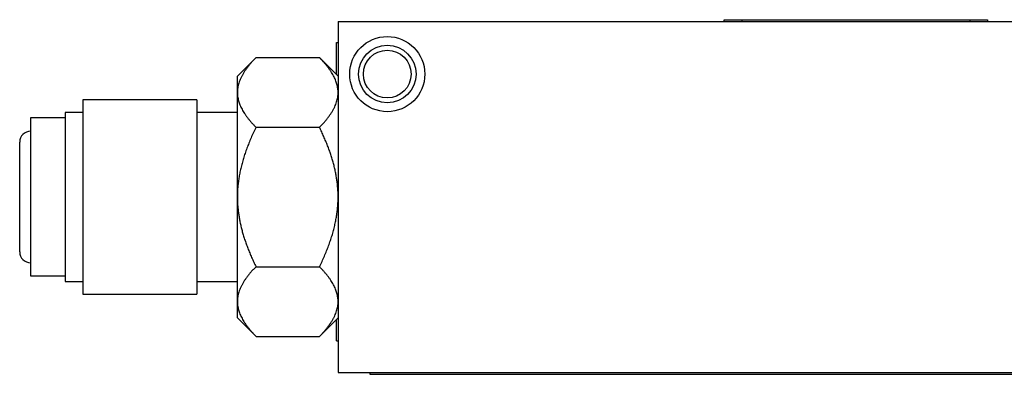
# Model space of a CAD drawing. Header units: millimetres. Extents: x 66 to 413, y 45 to 262.
# Tile 2 of 44: x 130 to 202, y 46 to 71. Entities that reach past the tile are written whole.
import ezdxf

# ---------------------------------------------------------------- set-up
doc = ezdxf.new("R2010")
doc.units = ezdxf.units.MM

msp = doc.modelspace()

# ---------------------------------------------------------------- linework, layer by layer
at = {"color": 7, "linetype": 'Continuous', "lineweight": 25}
for p, q in [((153.481, 71.05), (153.481, 45.65)), ((153.481, 71.05), (229.681, 71.05)), ((181.421, 71.05), (181.421, 71.177)), ((181.421, 71.177), (182.691, 71.177)), ((182.691, 71.177), (182.691, 71.05)), ((182.691, 71.177), (199.201, 71.177)), ((199.201, 71.05), (199.201, 71.177)), ((199.201, 71.177), (200.471, 71.177)), ((200.471, 71.177), (200.471, 71.05)), ((153.354, 69.526), (153.481, 69.526)), ((153.354, 67.208), (153.354, 69.526)), ((147.542, 68.432), (146.191, 67.081)), ((147.542, 68.432), (152.13, 68.432)), ((153.481, 67.081), (152.13, 68.432)), ((146.191, 65.911), (146.191, 67.081)), ((146.191, 58.35), (146.191, 65.911)), ((143.27, 65.383), (135.015, 65.383)), ((135.015, 65.383), (135.015, 51.316)), ((143.27, 65.383), (143.27, 51.316)), ((135.015, 64.471), (133.745, 64.471)), ((133.745, 64.471), (133.745, 52.228)), ((146.191, 64.471), (143.27, 64.471)), ((133.745, 64.065), (131.231, 64.065)), ((131.231, 64.065), (131.231, 52.635)), ((147.542, 63.391), (152.13, 63.391)), ((130.443, 54.374), (130.443, 62.325)), ((146.191, 50.788), (146.191, 58.35)), ((147.542, 53.309), (152.13, 53.309)), ((131.231, 52.635), (133.745, 52.635)), ((133.745, 52.228), (135.015, 52.228)), ((143.27, 52.228), (146.191, 52.228)), ((135.015, 51.316), (143.27, 51.316)), ((146.191, 49.618), (146.191, 50.788)), ((146.191, 49.618), (147.542, 48.268)), ((152.13, 48.268), (153.481, 49.618)), ((153.354, 47.936), (153.354, 49.491)), ((147.542, 48.268), (152.13, 48.268)), ((153.354, 47.936), (153.481, 47.936)), ((153.481, 45.65), (229.681, 45.65)), ((155.767, 45.65), (155.767, 45.523)), ((155.767, 45.523), (224.601, 45.523))]:
    msp.add_line(p, q, dxfattribs=at)
for radius in [2.718, 2.083, 1.727]:
    msp.add_circle((157.037, 67.24), radius, dxfattribs=at)
for centre, start, end in [((131.231, 62.325), 90, 180), ((131.231, 54.374), 180, 270)]:
    msp.add_arc(centre, 0.787, start, end, dxfattribs=at)
for points, knots in [([(147.542, 68.432), (147.479, 68.368), (147.355, 68.241), (147.183, 68.051), (147.024, 67.863), (146.88, 67.676), (146.748, 67.491), (146.631, 67.309), (146.528, 67.127), (146.438, 66.948), (146.362, 66.771), (146.3, 66.595), (146.251, 66.422), (146.217, 66.25), (146.195, 66.08), (146.193, 65.967), (146.191, 65.911)], [0, 0, 0, 0, 0.081051, 0.160355, 0.23797, 0.313952, 0.388366, 0.461279, 0.532761, 0.602888, 0.671741, 0.739403, 0.805964, 0.871518, 0.936163, 1, 1, 1, 1]), ([(153.481, 65.911), (153.48, 65.96), (153.478, 66.059), (153.461, 66.207), (153.435, 66.357), (153.398, 66.508), (153.351, 66.661), (153.292, 66.815), (153.224, 66.97), (153.144, 67.127), (153.055, 67.285), (152.954, 67.445), (152.843, 67.606), (152.722, 67.769), (152.59, 67.933), (152.447, 68.098), (152.294, 68.265), (152.185, 68.376), (152.13, 68.432)], [0, 0, 0, 0, 0.0558158, 0.1122397, 0.1693407, 0.2271853, 0.2858376, 0.3453588, 0.4058078, 0.4672406, 0.5297107, 0.5932689, 0.6579634, 0.72384, 0.7909421, 0.8593106, 0.9289844, 1, 1, 1, 1]), ([(146.191, 65.911), (146.192, 65.862), (146.194, 65.764), (146.211, 65.615), (146.237, 65.465), (146.274, 65.314), (146.322, 65.161), (146.38, 65.007), (146.449, 64.852), (146.528, 64.695), (146.618, 64.537), (146.718, 64.377), (146.829, 64.216), (146.95, 64.053), (147.082, 63.889), (147.225, 63.724), (147.378, 63.557), (147.487, 63.446), (147.542, 63.391)], [0, 0, 0, 0, 0.055816, 0.11224, 0.169341, 0.227185, 0.285838, 0.345359, 0.405808, 0.467241, 0.529711, 0.593269, 0.657963, 0.72384, 0.790942, 0.859311, 0.928984, 1, 1, 1, 1]), ([(152.13, 63.391), (152.193, 63.454), (152.317, 63.581), (152.489, 63.771), (152.648, 63.959), (152.793, 64.146), (152.924, 64.331), (153.041, 64.514), (153.145, 64.695), (153.235, 64.874), (153.311, 65.051), (153.373, 65.227), (153.421, 65.4), (153.455, 65.572), (153.477, 65.742), (153.48, 65.855), (153.481, 65.911)], [0, 0, 0, 0, 0.0810507, 0.1603554, 0.2379696, 0.3139522, 0.3883663, 0.4612787, 0.5327608, 0.6028881, 0.6717407, 0.7394031, 0.8059645, 0.8715184, 0.9361629, 1, 1, 1, 1]), ([(147.542, 63.391), (147.479, 63.263), (147.355, 63.01), (147.183, 62.63), (147.024, 62.253), (146.88, 61.88), (146.748, 61.51), (146.631, 61.145), (146.528, 60.782), (146.438, 60.424), (146.362, 60.069), (146.3, 59.718), (146.251, 59.371), (146.217, 59.027), (146.195, 58.687), (146.193, 58.462), (146.191, 58.35)], [0, 0, 0, 0, 0.081051, 0.160355, 0.23797, 0.313952, 0.388366, 0.461279, 0.532761, 0.602888, 0.671741, 0.739403, 0.805964, 0.871518, 0.936163, 1, 1, 1, 1]), ([(153.481, 58.35), (153.48, 58.448), (153.478, 58.645), (153.461, 58.941), (153.435, 59.241), (153.398, 59.544), (153.351, 59.849), (153.292, 60.157), (153.224, 60.468), (153.144, 60.782), (153.055, 61.098), (152.954, 61.418), (152.843, 61.74), (152.722, 62.065), (152.59, 62.393), (152.447, 62.723), (152.294, 63.057), (152.185, 63.279), (152.13, 63.391)], [0, 0, 0, 0, 0.055816, 0.11224, 0.169341, 0.227185, 0.285838, 0.345359, 0.405808, 0.467241, 0.529711, 0.593269, 0.657963, 0.72384, 0.790942, 0.859311, 0.928984, 1, 1, 1, 1]), ([(146.191, 58.35), (146.192, 58.252), (146.194, 58.055), (146.211, 57.758), (146.237, 57.458), (146.274, 57.156), (146.322, 56.85), (146.38, 56.542), (146.449, 56.231), (146.528, 55.917), (146.618, 55.601), (146.718, 55.281), (146.829, 54.959), (146.95, 54.634), (147.082, 54.306), (147.225, 53.976), (147.378, 53.642), (147.487, 53.42), (147.542, 53.309)], [0, 0, 0, 0, 0.055816, 0.11224, 0.169341, 0.227185, 0.285838, 0.345359, 0.405808, 0.467241, 0.529711, 0.593269, 0.657963, 0.72384, 0.790942, 0.859311, 0.928984, 1, 1, 1, 1]), ([(152.13, 53.309), (152.193, 53.436), (152.317, 53.689), (152.489, 54.07), (152.648, 54.446), (152.793, 54.819), (152.924, 55.189), (153.041, 55.555), (153.145, 55.917), (153.235, 56.275), (153.311, 56.63), (153.373, 56.981), (153.421, 57.328), (153.455, 57.672), (153.477, 58.012), (153.48, 58.238), (153.481, 58.35)], [0, 0, 0, 0, 0.081051, 0.160355, 0.23797, 0.313952, 0.388366, 0.461279, 0.532761, 0.602888, 0.671741, 0.739403, 0.805964, 0.871518, 0.936163, 1, 1, 1, 1]), ([(153.481, 53.52), (153.481, 53.502), (153.481, 53.467), (153.481, 53.425), (153.481, 53.392), (153.481, 53.368), (153.481, 53.354), (153.481, 53.35), (153.481, 53.35), (153.481, 53.35)], [0, 0, 0, 0, 0.164212, 0.32784, 0.491187, 0.654556, 0.818249, 0.982567, 1, 1, 1, 1]), ([(147.542, 53.309), (147.479, 53.245), (147.355, 53.118), (147.183, 52.928), (147.024, 52.74), (146.88, 52.553), (146.748, 52.368), (146.631, 52.186), (146.528, 52.005), (146.438, 51.825), (146.362, 51.648), (146.3, 51.472), (146.251, 51.299), (146.217, 51.127), (146.195, 50.957), (146.193, 50.844), (146.191, 50.788)], [0, 0, 0, 0, 0.081051, 0.160355, 0.23797, 0.313952, 0.388366, 0.461279, 0.532761, 0.602888, 0.671741, 0.739403, 0.805964, 0.871518, 0.936163, 1, 1, 1, 1]), ([(153.481, 50.788), (153.48, 50.837), (153.478, 50.936), (153.461, 51.084), (153.435, 51.234), (153.398, 51.385), (153.351, 51.538), (153.292, 51.692), (153.224, 51.847), (153.144, 52.004), (153.055, 52.162), (152.954, 52.322), (152.843, 52.483), (152.722, 52.646), (152.59, 52.81), (152.447, 52.975), (152.294, 53.142), (152.185, 53.253), (152.13, 53.309)], [0, 0, 0, 0, 0.055816, 0.11224, 0.169341, 0.227185, 0.285838, 0.345359, 0.405808, 0.467241, 0.529711, 0.593269, 0.657963, 0.72384, 0.790942, 0.859311, 0.928984, 1, 1, 1, 1]), ([(146.191, 50.788), (146.192, 50.739), (146.194, 50.641), (146.211, 50.492), (146.237, 50.342), (146.274, 50.191), (146.322, 50.038), (146.38, 49.884), (146.449, 49.729), (146.528, 49.572), (146.618, 49.414), (146.718, 49.254), (146.829, 49.093), (146.95, 48.93), (147.082, 48.766), (147.225, 48.601), (147.378, 48.434), (147.487, 48.324), (147.542, 48.268)], [0, 0, 0, 0, 0.055816, 0.11224, 0.169341, 0.227185, 0.285838, 0.345359, 0.405808, 0.467241, 0.529711, 0.593269, 0.657963, 0.72384, 0.790942, 0.859311, 0.928984, 1, 1, 1, 1]), ([(152.13, 48.268), (152.193, 48.331), (152.317, 48.458), (152.489, 48.648), (152.648, 48.836), (152.793, 49.023), (152.924, 49.208), (153.041, 49.391), (153.145, 49.572), (153.235, 49.751), (153.311, 49.928), (153.373, 50.104), (153.421, 50.277), (153.455, 50.449), (153.477, 50.619), (153.48, 50.732), (153.481, 50.788)], [0, 0, 0, 0, 0.081051, 0.160355, 0.23797, 0.313952, 0.388366, 0.461279, 0.532761, 0.602888, 0.671741, 0.739403, 0.805964, 0.871518, 0.936163, 1, 1, 1, 1])]:
    msp.add_open_spline(points, degree=3, knots=knots, dxfattribs=at)

doc.saveas('drawing.dxf')
